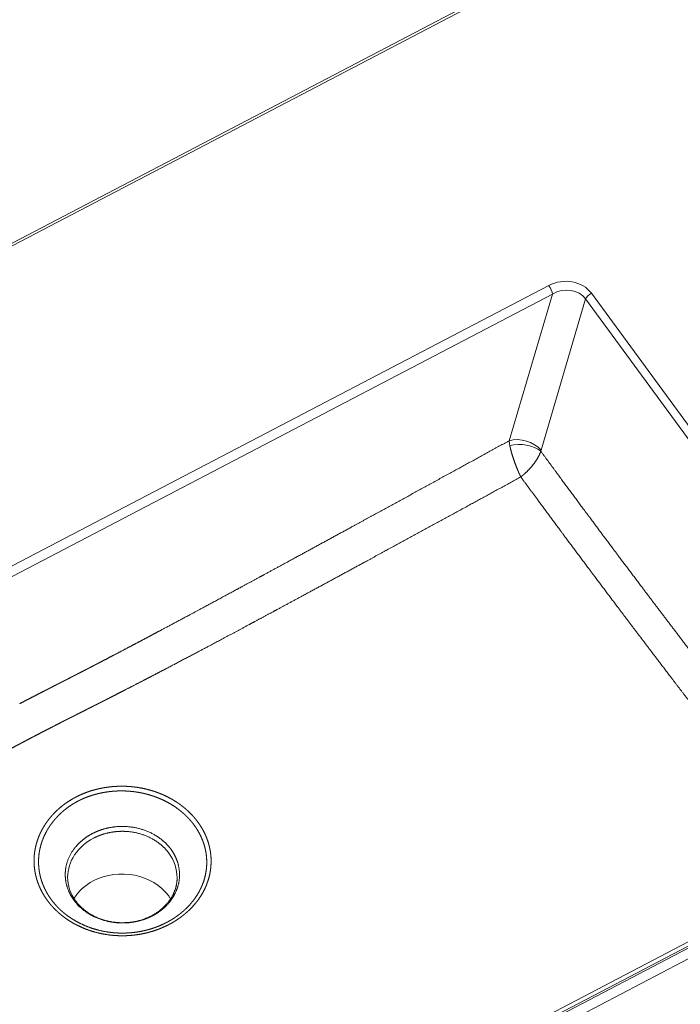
# Model space of a CAD drawing. Extents: x 0 to 420, y 0 to 297.
# Tile 11 of 14: x 298 to 329, y 193 to 239. Entities that reach past the tile are written whole.
import ezdxf
from ezdxf.enums import TextEntityAlignment as Align

# ---------------------------------------------------------------- set-up
doc = ezdxf.new("R2010")
doc.units = 0
doc.layers.get('0').update_dxf_attribs({"lineweight": 13})
doc.styles.get("Standard").update_dxf_attribs({"font": 'isocp.shx'})
doc.dimstyles.get("Standard").update_dxf_attribs({"dimtxt": 2.5, "dimasz": 2.5, "dimexe": 1.25, "dimexo": 0.625, "dimtad": 1, "dimcen": 2.5, "dimadec": 0, "dimazin": 0, "dimtfac": 1, "dimtmove": 0, "dimatfit": 0, "dimfxl": 0, "dimarcsym": 0})

# ---------------------------------------------------------------- blocks, each defined once
blk = doc.blocks.new('*D')
at = {"color": 7, "lineweight": 5, "ltscale": 0.164717}
blk.add_line((24.274, 237.695), (17.685, 237.695), dxfattribs=at)
at = {"color": 7, "lineweight": 5}
for p, q in [((19.685, 212.445), (19.685, 237.695)), ((126.454, 237.695), (240.098, 237.695)), ((238.098, 216.029), (238.098, 237.695)), ((126.454, 216.029), (240.098, 216.029)), ((168.095, 212.445), (17.685, 212.445)), ((24.742, 156.705), (24.742, 182.26)), ((224.165, 156.705), (224.165, 182.26)), ((24.742, 180.26), (224.165, 180.26)), ((72.954, 169.151), (175.954, 169.151)), ((62.454, 158.705), (12.587, 158.705)), ((14.587, 82.971), (14.587, 158.705)), ((126.454, 158.705), (246.328, 158.705)), ((126.454, 158.705), (233.639, 158.705)), ((224.967, 158.705), (258.458, 158.705)), ((244.328, 135.332), (244.328, 158.705)), ((256.458, 120.372), (256.458, 158.705)), ((55.341, 141.09), (80.496, 149.11)), ((78.745, 146.705), (233.639, 146.705)), ((305.614, 140.257), (282.28, 140.257)), ((357.114, 140.409), (305.614, 140.409)), ((126.454, 135.332), (246.328, 135.332)), ((307.614, 129.818), (329.36, 129.767)), ((289.102, 125.823), (289.102, 99.279)), ((299.444, 125.823), (299.444, 99.279)), ((54.637, 110.124), (76.299, 122.244)), ((80.156, 120.372), (258.458, 120.372)), ((304.444, 101.279), (284.102, 101.279)), ((62.454, 82.971), (12.587, 82.971)), ((114.345, 73.708), (134.562, 73.708)), ((129.562, 73.708), (222.967, 73.708))]:
    blk.add_line(p, q, dxfattribs=at)
at = {"color": 7, "lineweight": 5, "ltscale": 0.466342}
blk.add_line((175.954, 152.497), (175.954, 171.151), dxfattribs=at)
at = {"color": 7, "lineweight": 5, "ltscale": 0.3}
blk.add_line((231.639, 146.705), (231.639, 158.705), dxfattribs=at)
at = {"color": 7, "lineweight": 5, "ltscale": 0.260846}
for p, q in [((282.28, 131.823), (282.28, 142.257)), ((305.614, 131.823), (305.614, 142.257))]:
    blk.add_line(p, q, dxfattribs=at)
at = {"color": 7, "lineweight": 5, "ltscale": 0.264648}
for p, q in [((305.614, 131.823), (305.614, 142.409)), ((357.114, 131.823), (357.114, 142.409))]:
    blk.add_line(p, q, dxfattribs=at)
at = {"color": 7, "lineweight": 5, "ltscale": 0.055905}
blk.add_line((357.46, 131.336), (357.46, 133.572), dxfattribs=at)
at = {"color": 7, "lineweight": 5, "ltscale": 0.361736}
blk.add_line((365.843, 131.572), (351.373, 131.572), dxfattribs=at)
at = {"color": 7, "lineweight": 5, "ltscale": 0.435932}
blk.add_line((327.319, 112.335), (327.36, 129.772), dxfattribs=at)
at = {"color": 7, "lineweight": 5, "ltscale": 0.313314}
for p, q in [((119.345, 84.241), (119.345, 71.708)), ((129.562, 84.241), (129.562, 71.708))]:
    blk.add_line(p, q, dxfattribs=at)
at = {"color": 7, "lineweight": 5, "ltscale": 0.313313}
blk.add_line((129.562, 84.241), (129.562, 71.708), dxfattribs=at)
at = {"color": 7, "lineweight": 5, "ltscale": 0.266271}
blk.add_line((222.967, 82.359), (222.967, 71.708), dxfattribs=at)
at = {"color": 7, "lineweight": 5}
for points in [[(20.203, 235.764), (19.685, 237.695), (19.168, 235.764)], [(238.615, 235.764), (238.098, 237.695), (237.58, 235.764)], [(237.58, 217.961), (238.098, 216.029), (238.615, 217.961)], [(19.168, 214.377), (19.685, 212.445), (20.203, 214.377)], [(26.674, 180.777), (24.742, 180.26), (26.674, 179.742)], [(222.233, 179.742), (224.165, 180.26), (222.233, 180.777)], [(74.885, 169.668), (72.954, 169.151), (74.885, 168.633)], [(174.022, 168.633), (175.954, 169.151), (174.022, 169.668)], [(15.105, 156.773), (14.587, 158.705), (14.07, 156.773)], [(232.156, 156.773), (231.639, 158.705), (231.121, 156.773)], [(244.846, 156.773), (244.328, 158.705), (243.811, 156.773)], [(256.976, 156.773), (256.458, 158.705), (255.941, 156.773)], [(77.416, 148.671), (75.732, 147.591), (77.73, 147.685)], [(231.121, 148.637), (231.639, 146.705), (232.156, 148.637)], [(68.491, 144.739), (70.175, 145.819), (68.177, 145.726)], [(284.212, 140.774), (282.28, 140.257), (284.212, 139.739)], [(303.682, 139.739), (305.614, 140.257), (303.682, 140.774)], [(307.546, 140.927), (305.614, 140.409), (307.546, 139.891)], [(355.182, 139.891), (357.114, 140.409), (355.182, 140.927)], [(243.811, 137.264), (244.328, 135.332), (244.846, 137.264)], [(354.442, 131.055), (356.373, 131.572), (354.442, 132.09)], [(359.392, 132.09), (357.46, 131.572), (359.392, 131.055)], [(327.873, 127.839), (327.36, 129.772), (326.838, 127.841)], [(350.84, 122.211), (352.772, 122.728), (350.84, 123.246)], [(255.941, 122.304), (256.458, 120.372), (256.976, 122.304)], [(356.848, 122.348), (354.85, 122.418), (356.546, 121.358)], [(74.866, 120.849), (76.299, 122.244), (74.36, 121.752)], [(71.041, 119.895), (69.608, 118.5), (71.547, 118.992)], [(326.806, 114.268), (327.319, 112.335), (327.841, 114.265)], [(287.17, 100.761), (289.102, 101.279), (287.17, 101.796)], [(301.376, 101.796), (299.444, 101.279), (301.376, 100.761)], [(14.07, 84.903), (14.587, 82.971), (15.105, 84.903)], [(117.414, 73.19), (119.345, 73.708), (117.414, 74.226)], [(131.494, 74.226), (129.562, 73.708), (131.494, 73.19)], [(131.494, 74.226), (129.562, 73.708), (131.494, 73.19)], [(221.035, 73.19), (222.967, 73.708), (221.035, 74.226)]]:
    blk.add_lwpolyline(points, dxfattribs=at)
blk.add_arc((352.772, 115.621), 7.107, 32.6907, 149.4216, dxfattribs=at)
for s, rotation, p, p2 in [('151.5', 90, (17.685, 217.365), (17.685, 232.776)), ('130', 90, (236.098, 222.359), (236.098, 231.366)), ('72', 90, (229.639, 149.803), (229.639, 155.608)), ('140', 90, (242.328, 142.515), (242.328, 151.522)), ('35', 17.6842, (58.544, 144.21), (64.075, 145.973)), ('%%c', 17.6842, (54.733, 142.995), (57.592, 143.906)), ('140', 360, (289.444, 142.257), (298.45, 142.257)), ('310', 360, (326.86, 142.409), (335.867, 142.409)), ('230', 90, (254.458, 135.035), (254.458, 144.042)), ('7', 360, (363.241, 133.572), (365.843, 133.572)), ('%%d', 395.6973, (348.571, 124.556), (350.358, 125.84)), ('17', 395.6973, (344.207, 120.682), (348.921, 124.069)), ('460', 90, (12.587, 116.335), (12.587, 125.342)), ('105', 449.8657, (325.329, 116.555), (325.35, 125.561)), ('46', 29.2257, (57.152, 113.823), (62.217, 116.657)), ('%%c', 29.2257, (53.661, 111.87), (56.279, 113.335)), ('62', 360, (291.371, 103.279), (297.175, 103.279))]:
    blk.add_text(s, height=3, rotation=rotation, dxfattribs=at).set_placement(p, p2, align=Align.FIT)
for s, p, p2 in [('1210', (118.349, 182.26), (130.558, 182.26)), ('620', (119.95, 171.151), (128.957, 171.151)), ('60', (121.551, 75.708), (127.356, 75.708)), ('560', (171.761, 75.708), (180.768, 75.708))]:
    blk.add_text(s, height=3, dxfattribs=at).set_placement(p, p2, align=Align.FIT)
blk = doc.blocks.new('BLOCK155')
at = {"color": 7, "lineweight": 5}
for p, q in [((502.42, 261.83), (-502.18, -263.3)), ((503.36, 261.13), (-501.25, -264.01)), ((736.78, -60.37), (-264.43, -583.73)), ((-417.97, -354.95), (37.48, -116.87)), ((39.05, -120.48), (-416.4, -358.56)), ((39.05, -120.48), (20.88, -182.11)), ((53, -122.54), (34.26, -186.12)), ((203.12, -327.25), (53, -122.54)), ((205.56, -324.84), (55.44, -120.13)), ((-262.85, -587.45), (237.75, -325.77)), ((200.15, -338.24), (-256.68, -577.04)), ((201.55, -339.29), (-255.28, -578.1))]:
    blk.add_line(p, q, dxfattribs=at)
blk.add_arc((36.24, -186.69), 2.06, 164.0268, 175.2424, dxfattribs=at)
for centre, major_axis, ratio, start_param, end_param in [((44.06, -126.41), (13.2, 1.82), 0.843324, 0.427755, 1.97307), ((37.47, -118.48), (1.39, -2.66), 0.283718, 0.579806, 2.063336), ((44.05, -128.01), (9.85, 3.77), 0.851092, 0.215211, 1.760518), ((55.43, -121.73), (-2.42, -1.77), 0.453434, 4.388429, 5.662519), ((26.14, -188.81), (-9.59, 2.83), 0.684727, 3.932858, 5.47817), ((27.23, -190.12), (5.46, -10.69), 0.303793, 3.724921, 3.969049), ((26.06, -189.2), (9.96, -0.9), 0.548681, 0.668765, 2.136132), ((-141.66, -365.65), (23, -0.1), 0.844956, 2.129635, 3.141429), ((-141.62, -365.64), (22.96, -0.15), 0.845523, 0.001665, 0.561226), ((-141.74, -383.61), (23, -0.11), 0.844927, 0.55911, 2.129906), ((-141.44, -365.71), (23.21, -0.25), 0.818542, 3.146769, 3.69235), ((-141.74, -383.61), (23, -0.11), 0.844927, 2.129906, 2.654708), ((-141.74, -383.61), (-23, 0.11), 0.844927, 3.628484, 3.700703)]:
    blk.add_ellipse(centre, major_axis=major_axis, ratio=ratio, start_param=start_param, end_param=end_param, dxfattribs=at)
for points, degree, knots in [([(20.88, -182.11), (13.93, -185.93), (6.99, -189.74), (0.19, -193.46), (-14.33, -201.42), (-28.75, -209.31), (-36.27, -213.42), (-47.1, -219.33), (-57.77, -225.15), (-61.06, -226.95), (-65.73, -229.49), (-70.36, -232), (-71.72, -232.75), (-75.49, -234.8), (-79.23, -236.83), (-81.63, -238.13), (-88.96, -242.11), (-96.12, -245.98), (-100.91, -248.57), (-107.28, -252), (-113.43, -255.3), (-115.05, -256.17), (-117.41, -257.44), (-119.73, -258.68), (-120.49, -259.08), (-123.46, -260.67), (-126.35, -262.21), (-128.51, -263.36), (-132.78, -265.63), (-136.96, -267.84), (-139.09, -268.96), (-141.75, -270.37), (-144.36, -271.74), (-144.86, -271.99), (-145.99, -272.59), (-147.11, -273.17), (-147.71, -273.49), (-148.97, -274.15), (-150.24, -274.8), (-150.96, -275.18), (-152.63, -276.05), (-154.31, -276.92), (-155.27, -277.42), (-156.36, -277.98), (-157.45, -278.54), (-157.58, -278.61), (-157.99, -278.82), (-158.4, -279.03), (-158.66, -279.17), (-159.02, -279.35), (-159.37, -279.53), (-159.46, -279.58), (-159.91, -279.81), (-160.36, -280.04), (-160.71, -280.22), (-162.1, -280.94), (-163.5, -281.66), (-164.43, -282.13), (-165.56, -282.71), (-166.69, -283.28), (-166.73, -283.3), (-166.92, -283.4), (-167.1, -283.49), (-167.21, -283.55), (-167.4, -283.65), (-167.6, -283.75), (-167.65, -283.78), (-168.55, -284.23), (-169.46, -284.7), (-170.39, -285.17), (-171.58, -285.78), (-172.76, -286.39), (-173.24, -286.63), (-175.55, -287.81), (-177.85, -289), (-179.98, -290.09), (-182.24, -291.27), (-184.52, -292.46), (-184.59, -292.5), (-184.7, -292.55), (-184.8, -292.61)], 5, [0, 0, 0, 0, 0, 0, 58.951311, 58.951311, 58.951311, 123.733002, 123.733002, 123.733002, 152.795873, 152.795873, 152.795873, 165.189542, 165.189542, 165.189542, 186.818243, 186.818243, 186.818243, 232.951136, 232.951136, 232.951136, 249.610442, 249.610442, 249.610442, 257.554356, 257.554356, 257.554356, 281.350381, 281.350381, 281.350381, 305.573387, 305.573387, 305.573387, 312.608957, 312.608957, 312.608957, 319.291733, 319.291733, 319.291733, 328.183052, 328.183052, 328.183052, 339.852269, 339.852269, 339.852269, 341.519301, 341.519301, 341.519301, 344.853406, 344.853406, 344.853406, 345.964774, 345.964774, 345.964774, 350.410247, 350.410247, 350.410247, 363.1967, 363.1967, 363.1967, 363.796037, 363.796037, 363.796037, 365.554549, 365.554549, 365.554549, 366.13035, 366.13035, 366.13035, 376.21435, 376.21435, 376.21435, 379.423341, 379.423341, 379.423341, 402.128833, 402.128833, 402.128833, 403.245922, 403.245922, 403.245922, 403.245922, 403.245922, 403.245922]), ([(25.77, -197.33), (25.75, -197.3), (25.74, -197.27), (25.72, -197.24), (25.7, -197.18), (25.67, -197.12), (25.65, -197.1), (25.55, -196.89), (25.45, -196.68), (25.37, -196.5), (25.05, -195.81), (24.74, -195.11), (24.52, -194.59), (23.85, -192.97), (23.22, -191.3), (22.83, -190.17), (22.19, -188.24), (21.66, -186.35), (21.46, -185.58), (21.29, -184.83), (21.14, -184.11)], 5, [0, 0, 0, 0, 0, 0, 0.257066, 0.257066, 0.257066, 0.514132, 0.514132, 0.514132, 2.056484, 2.056484, 2.056484, 6.320549, 6.320549, 6.320549, 15.035882, 15.035882, 15.035882, 21.273429, 21.273429, 21.273429, 21.273429, 21.273429, 21.273429]), ([(25.77, -197.33), (25.79, -197.31), (25.82, -197.29), (25.85, -197.27), (25.91, -197.22), (25.96, -197.18), (25.99, -197.16), (26.18, -197), (26.38, -196.85), (26.54, -196.71), (26.93, -196.39), (27.31, -196.05), (27.53, -195.86), (29.43, -194.11), (31.16, -192.13), (32.52, -190.25), (33.6, -188.32), (34.18, -186.52)], 5, [0, 0, 0, 0, 0, 0, 0.266392, 0.266392, 0.266392, 0.532784, 0.532784, 0.532784, 2.131079, 2.131079, 2.131079, 4.290179, 4.290179, 4.290179, 21.127969, 21.127969, 21.127969, 21.127969, 21.127969, 21.127969]), ([(164.3, -356.98), (161.53, -353.48), (158.78, -349.98), (155.81, -346.2), (149.53, -338.22), (143.3, -330.26), (139.81, -325.8), (134.05, -318.41), (128.34, -311.07), (126.1, -308.18), (121.6, -302.39), (117.14, -296.62), (114.9, -293.72), (107.48, -284.1), (100.12, -274.5), (94.95, -267.75), (87.3, -257.7), (79.71, -247.67), (77.25, -244.41), (72.21, -237.74), (67.19, -231.05), (64.69, -227.71), (59.69, -221.03), (54.69, -214.32), (52.13, -210.86), (47.04, -204), (41.95, -197.1), (39.36, -193.58), (36.77, -190.06), (34.18, -186.52)], 5, [0, 0, 0, 0, 0, 0, 36.854546, 36.854546, 36.854546, 84.273556, 84.273556, 84.273556, 115.505239, 115.505239, 115.505239, 146.580246, 146.580246, 146.580246, 219.640195, 219.640195, 219.640195, 256.215351, 256.215351, 256.215351, 292.568712, 292.568712, 292.568712, 328.79345, 328.79345, 328.79345, 366.33807, 366.33807, 366.33807, 366.33807, 366.33807, 366.33807]), ([(25.77, -197.33), (18.85, -201.11), (11.94, -204.89), (5.21, -208.57), (-9.19, -216.44), (-23.51, -224.25), (-30.95, -228.3), (-41.68, -234.13), (-52.26, -239.88), (-55.53, -241.65), (-60.17, -244.16), (-64.76, -246.64), (-66.13, -247.38), (-69.88, -249.41), (-73.6, -251.42), (-75.99, -252.7), (-84.25, -257.15), (-92.28, -261.46), (-97.91, -264.47), (-105.01, -268.25), (-111.82, -271.85), (-113.41, -272.69), (-117.19, -274.69), (-120.87, -276.63), (-123.09, -277.79), (-127.45, -280.07), (-131.72, -282.29), (-133.91, -283.43), (-136.58, -284.81), (-139.18, -286.15), (-139.82, -286.47), (-140.87, -287.01), (-141.91, -287.55), (-142.58, -287.89), (-143.9, -288.57), (-145.23, -289.25), (-145.98, -289.63), (-147.55, -290.43), (-149.12, -291.23), (-149.88, -291.61), (-150.79, -292.07), (-151.69, -292.53), (-151.84, -292.6), (-152.14, -292.76), (-152.44, -292.91), (-152.59, -292.98), (-152.89, -293.14), (-153.2, -293.29), (-153.3, -293.34), (-154.18, -293.79), (-155.05, -294.23), (-155.77, -294.59), (-157.21, -295.32), (-158.68, -296.06), (-159.43, -296.44), (-160.24, -296.85), (-161.04, -297.25), (-161.1, -297.28), (-161.26, -297.36), (-161.42, -297.44), (-161.51, -297.49), (-161.71, -297.59), (-161.93, -297.7), (-162.06, -297.76), (-162.98, -298.23), (-163.93, -298.71), (-164.83, -299.17), (-166.17, -299.85), (-167.5, -300.52), (-167.75, -300.65), (-168.62, -301.09), (-169.49, -301.54), (-169.9, -301.75), (-171.81, -302.73), (-173.76, -303.73), (-175.31, -304.53), (-176.99, -305.41), (-178.69, -306.29), (-178.76, -306.33), (-178.87, -306.38), (-178.97, -306.44)], 5, [0, 0, 0, 0, 0, 0, 58.601972, 58.601972, 58.601972, 122.709339, 122.709339, 122.709339, 151.558962, 151.558962, 151.558962, 163.84674, 163.84674, 163.84674, 185.381512, 185.381512, 185.381512, 240.047879, 240.047879, 240.047879, 256.139453, 256.139453, 256.139453, 280.25367, 280.25367, 280.25367, 304.927811, 304.927811, 304.927811, 311.316581, 311.316581, 311.316581, 317.575433, 317.575433, 317.575433, 327.471104, 327.471104, 327.471104, 336.593302, 336.593302, 336.593302, 338.417755, 338.417755, 338.417755, 340.242207, 340.242207, 340.242207, 342.237246, 342.237246, 342.237246, 351.033883, 351.033883, 351.033883, 359.843355, 359.843355, 359.843355, 360.522923, 360.522923, 360.522923, 361.893718, 361.893718, 361.893718, 363.028475, 363.028475, 363.028475, 372.847058, 372.847058, 372.847058, 377.995693, 377.995693, 377.995693, 382.671155, 382.671155, 382.671155, 399.431524, 399.431524, 399.431524, 400.566684, 400.566684, 400.566684, 400.566684, 400.566684, 400.566684]), ([(152.29, -363.26), (149.56, -359.78), (146.84, -356.31), (144.17, -352.91), (138.02, -345.06), (131.91, -337.24), (128.51, -332.88), (122.87, -325.63), (117.27, -318.41), (114.99, -315.47), (111.62, -311.11), (108.27, -306.76), (107.13, -305.29), (104.85, -302.34), (102.58, -299.38), (101.49, -297.97), (95.3, -289.92), (89.15, -281.89), (84.14, -275.32), (76.73, -265.57), (69.37, -255.84), (66.87, -252.52), (62, -246.06), (57.13, -239.58), (54.67, -236.3), (49.8, -229.79), (44.93, -223.25), (42.42, -219.88), (37.62, -213.4), (32.81, -206.9), (30.51, -203.78), (28.14, -200.56), (25.77, -197.33)], 5, [0, 0, 0, 0, 0, 0, 36.508922, 36.508922, 36.508922, 82.801687, 82.801687, 82.801687, 113.766834, 113.766834, 113.766834, 129.643949, 129.643949, 129.643949, 145.667472, 145.667472, 145.667472, 216.712066, 216.712066, 216.712066, 251.909024, 251.909024, 251.909024, 287.193722, 287.193722, 287.193722, 322.423028, 322.423028, 322.423028, 356.699651, 356.699651, 356.699651, 356.699651, 356.699651, 356.699651]), ([(-383.24, -411.13), (-376.31, -407.68), (-369.39, -404.23), (-362.66, -400.87), (-348.09, -393.6), (-333.62, -386.36), (-326.03, -382.56), (-315.13, -377.09), (-304.38, -371.68), (-301.01, -369.98), (-292.79, -365.84), (-284.73, -361.76), (-279.91, -359.33), (-270.35, -354.47), (-261.14, -349.77), (-256.58, -347.44), (-251.28, -344.72), (-246.16, -342.07), (-245.37, -341.67), (-243.44, -340.67), (-241.54, -339.68), (-240.44, -339.11), (-236.93, -337.29), (-233.51, -335.51), (-231.19, -334.3), (-227.55, -332.39), (-223.98, -330.51), (-222.66, -329.81), (-221.11, -328.99), (-219.57, -328.18), (-219.49, -328.14), (-219.04, -327.9), (-218.59, -327.66), (-218.38, -327.54), (-217.89, -327.29), (-217.41, -327.03), (-217.22, -326.93), (-216.69, -326.65), (-216.15, -326.36), (-215.9, -326.22), (-213.67, -325.04), (-211.46, -323.86), (-209.46, -322.78), (-207.37, -321.66), (-205.33, -320.55), (-205.24, -320.51), (-204.98, -320.37), (-204.73, -320.23), (-204.56, -320.14), (-204.24, -319.97), (-203.93, -319.8), (-203.65, -319.65), (-203.33, -319.48), (-203.02, -319.31), (-202.85, -319.22), (-201.63, -318.56), (-200.4, -317.89), (-199.31, -317.3), (-198.16, -316.68), (-197.01, -316.06), (-196.96, -316.03), (-196.79, -315.94), (-196.62, -315.85), (-196.51, -315.79), (-196.23, -315.64), (-195.95, -315.48), (-195.86, -315.43), (-195.07, -315.01), (-194.26, -314.57), (-193.61, -314.22), (-192.79, -313.78), (-191.97, -313.34), (-191.8, -313.25), (-191.46, -313.06), (-191.12, -312.88), (-190.95, -312.79), (-190.6, -312.6), (-190.24, -312.41), (-190.12, -312.34), (-188, -311.21), (-185.9, -310.09), (-183.92, -309.04), (-181.79, -307.91), (-179.62, -306.78), (-179.56, -306.75), (-179.39, -306.66), (-179.22, -306.57), (-179.14, -306.53), (-179.06, -306.48), (-178.97, -306.44)], 5, [0, 0, 0, 0, 0, 0, 58.15643, 58.15643, 58.15643, 122.95435, 122.95435, 122.95435, 151.938067, 151.938067, 151.938067, 195.456885, 195.456885, 195.456885, 240.504726, 240.504726, 240.504726, 248.775466, 248.775466, 248.775466, 260.814641, 260.814641, 260.814641, 286.88749, 286.88749, 286.88749, 302.300373, 302.300373, 302.300373, 305.203907, 305.203907, 305.203907, 307.713575, 307.713575, 307.713575, 311.100299, 311.100299, 311.100299, 314.255339, 314.255339, 314.255339, 338.423085, 338.423085, 338.423085, 339.486212, 339.486212, 339.486212, 341.612464, 341.612464, 341.612464, 343.394698, 343.394698, 343.394698, 345.520931, 345.520931, 345.520931, 358.570412, 358.570412, 358.570412, 359.248146, 359.248146, 359.248146, 360.603614, 360.603614, 360.603614, 362.629207, 362.629207, 362.629207, 370.030611, 370.030611, 370.030611, 371.943871, 371.943871, 371.943871, 373.857132, 373.857132, 373.857132, 375.889951, 375.889951, 375.889951, 397.820604, 397.820604, 397.820604, 398.753571, 398.753571, 398.753571, 399.626415, 399.626415, 399.626415, 399.626415, 399.626415, 399.626415]), ([(-110.04, -342.19), (-110.85, -341.1), (-111.73, -340.04), (-112.7, -338.99), (-114.23, -337.49), (-115.99, -336.03), (-116.54, -335.6), (-117.66, -334.77), (-118.86, -333.95), (-119.45, -333.57), (-120.53, -332.91), (-121.67, -332.28), (-122.16, -332.02), (-123.33, -331.43), (-124.55, -330.87), (-125.26, -330.56), (-126.8, -329.94), (-128.41, -329.39), (-129.28, -329.12), (-130.45, -328.78), (-131.65, -328.49), (-131.94, -328.42), (-132.66, -328.26), (-133.38, -328.11), (-133.8, -328.03), (-135.21, -327.77), (-136.67, -327.57), (-137.71, -327.46), (-139.09, -327.35), (-140.48, -327.3), (-140.79, -327.29), (-141.27, -327.28), (-141.74, -327.28), (-141.9, -327.28), (-143.06, -327.28), (-144.22, -327.32), (-145.26, -327.38), (-146.49, -327.5), (-147.7, -327.66), (-147.85, -327.68), (-148.42, -327.76), (-148.98, -327.84), (-149.4, -327.91), (-150.02, -328.02), (-150.65, -328.15), (-150.84, -328.19), (-151.14, -328.25), (-151.43, -328.31), (-151.53, -328.34), (-151.72, -328.38), (-151.92, -328.43), (-152.02, -328.45), (-152.48, -328.56), (-152.94, -328.68), (-153.31, -328.78), (-153.91, -328.94), (-154.51, -329.12), (-154.73, -329.19), (-155.15, -329.32), (-155.57, -329.46), (-155.78, -329.53), (-156.79, -329.88), (-157.81, -330.27), (-158.66, -330.62), (-159.69, -331.09), (-160.76, -331.62), (-160.92, -331.7), (-161.09, -331.78), (-161.25, -331.87)], 5, [0, 0, 0, 0, 0, 0, 47.353011, 47.353011, 47.353011, 67.929609, 67.929609, 67.929609, 86.920629, 86.920629, 86.920629, 100.869084, 100.869084, 100.869084, 119.356302, 119.356302, 119.356302, 139.567925, 139.567925, 139.567925, 146.331646, 146.331646, 146.331646, 155.655466, 155.655466, 155.655466, 177.303627, 177.303627, 177.303627, 183.740238, 183.740238, 183.740238, 186.958552, 186.958552, 186.958552, 207.432831, 207.432831, 207.432831, 210.24507, 210.24507, 210.24507, 218.459346, 218.459346, 218.459346, 222.012234, 222.012234, 222.012234, 223.78868, 223.78868, 223.78868, 225.565127, 225.565127, 225.565127, 232.159304, 232.159304, 232.159304, 235.663104, 235.663104, 235.663104, 239.165544, 239.165544, 239.165544, 252.462998, 252.462998, 252.462998, 254.847113, 254.847113, 254.847113, 254.847113, 254.847113, 254.847113]), ([(-111.63, -343.43), (-112.24, -342.61), (-112.89, -341.81), (-113.59, -341.02), (-114.57, -340), (-115.66, -338.99), (-115.91, -338.77), (-116.67, -338.1), (-117.47, -337.45), (-118.01, -337.03), (-118.85, -336.41), (-119.73, -335.81), (-120.02, -335.62), (-120.74, -335.15), (-121.5, -334.7), (-121.96, -334.43), (-123.36, -333.65), (-124.86, -332.93), (-125.89, -332.47), (-127.75, -331.72), (-129.73, -331.08), (-130.59, -330.82), (-131.75, -330.51), (-132.92, -330.24), (-133.22, -330.18), (-133.92, -330.03), (-134.64, -329.9), (-135.06, -329.83), (-135.87, -329.7), (-136.7, -329.59), (-137.1, -329.54), (-138.1, -329.43), (-139.12, -329.35), (-139.72, -329.31), (-140.54, -329.27), (-141.36, -329.25), (-141.57, -329.25), (-141.99, -329.25), (-142.41, -329.25), (-142.62, -329.25), (-143.52, -329.27), (-144.44, -329.31), (-145.16, -329.35), (-146.18, -329.44), (-147.2, -329.56), (-147.5, -329.6), (-148.19, -329.69), (-148.89, -329.8), (-149.31, -329.87), (-149.99, -329.99), (-150.7, -330.14), (-150.96, -330.2), (-151.32, -330.28), (-151.68, -330.36), (-151.77, -330.38), (-152.22, -330.49), (-152.68, -330.61), (-153.07, -330.71), (-153.67, -330.88), (-154.27, -331.06), (-154.47, -331.13), (-154.88, -331.26), (-155.29, -331.4), (-155.48, -331.46), (-156.31, -331.75), (-157.16, -332.08), (-157.81, -332.35), (-158.72, -332.75), (-159.64, -333.2), (-159.86, -333.31), (-160.08, -333.43), (-160.32, -333.55)], 5, [0, 0, 0, 0, 0, 0, 37.417066, 37.417066, 37.417066, 48.507474, 48.507474, 48.507474, 69.517029, 69.517029, 69.517029, 79.326634, 79.326634, 79.326634, 93.641001, 93.641001, 93.641001, 122.03857, 122.03857, 122.03857, 142.773279, 142.773279, 142.773279, 149.738503, 149.738503, 149.738503, 159.260276, 159.260276, 159.260276, 168.16519, 168.16519, 168.16519, 181.050393, 181.050393, 181.050393, 185.548829, 185.548829, 185.548829, 190.047264, 190.047264, 190.047264, 204.847977, 204.847977, 204.847977, 210.523471, 210.523471, 210.523471, 219.009357, 219.009357, 219.009357, 224.116218, 224.116218, 224.116218, 225.806564, 225.806564, 225.806564, 232.734811, 232.734811, 232.734811, 236.262492, 236.262492, 236.262492, 239.813577, 239.813577, 239.813577, 250.624765, 250.624765, 250.624765, 254.138796, 254.138796, 254.138796, 254.138796, 254.138796, 254.138796]), ([(-173.22, -375.21), (-174.04, -374.09), (-174.79, -372.92), (-175.5, -371.69), (-176.56, -369.53), (-177.41, -367.16), (-177.72, -366.2), (-178.06, -364.88), (-178.33, -363.51), (-178.38, -363.18), (-178.49, -362.53), (-178.58, -361.87), (-178.62, -361.54), (-178.71, -360.55), (-178.77, -359.55), (-178.78, -358.89), (-178.77, -357.56), (-178.67, -356.21), (-178.6, -355.55), (-178.44, -354.38), (-178.22, -353.21), (-178.11, -352.72), (-177.73, -351.12), (-177.22, -349.52), (-176.8, -348.4), (-176.19, -347.04), (-175.49, -345.7), (-175.37, -345.47), (-175.18, -345.13), (-174.99, -344.79), (-174.93, -344.68), (-174.8, -344.46), (-174.67, -344.24), (-174.6, -344.13), (-174.1, -343.32), (-173.56, -342.51), (-173.05, -341.8), (-172.28, -340.8), (-171.46, -339.85), (-171.23, -339.59), (-170.75, -339.06), (-170.25, -338.53), (-169.97, -338.26), (-169.64, -337.92), (-169.29, -337.59), (-169.24, -337.54), (-169.13, -337.44), (-169.02, -337.34), (-168.97, -337.29), (-168.58, -336.93), (-168.18, -336.57), (-167.8, -336.25), (-167.25, -335.79), (-166.67, -335.34), (-166.51, -335.22), (-165.71, -334.61), (-164.87, -334.01), (-164.14, -333.53), (-163.13, -332.9), (-162.02, -332.28), (-161.77, -332.14), (-161.51, -332.01), (-161.25, -331.87)], 5, [0, 0, 0, 0, 0, 0, 48.574948, 48.574948, 48.574948, 79.809825, 79.809825, 79.809825, 89.394703, 89.394703, 89.394703, 98.812146, 98.812146, 98.812146, 117.054144, 117.054144, 117.054144, 134.413255, 134.413255, 134.413255, 147.255943, 147.255943, 147.255943, 176.030011, 176.030011, 176.030011, 181.951063, 181.951063, 181.951063, 184.919077, 184.919077, 184.919077, 187.887092, 187.887092, 187.887092, 206.883213, 206.883213, 206.883213, 214.09463, 214.09463, 214.09463, 221.774653, 221.774653, 221.774653, 223.163369, 223.163369, 223.163369, 224.616422, 224.616422, 224.616422, 233.228108, 233.228108, 233.228108, 236.626867, 236.626867, 236.626867, 249.861181, 249.861181, 249.861181, 253.668998, 253.668998, 253.668998, 253.668998, 253.668998, 253.668998]), ([(-171.62, -374.79), (-172.23, -373.95), (-172.8, -373.09), (-173.34, -372.19), (-174.01, -370.96), (-174.6, -369.65), (-174.74, -369.34), (-175.23, -368.16), (-175.67, -366.92), (-175.95, -365.98), (-176.28, -364.69), (-176.52, -363.34), (-176.57, -363.02), (-176.67, -362.38), (-176.74, -361.73), (-176.77, -361.41), (-176.88, -360.15), (-176.91, -358.85), (-176.88, -357.87), (-176.77, -356.39), (-176.55, -354.9), (-176.47, -354.41), (-176.31, -353.6), (-176.11, -352.79), (-176.03, -352.47), (-175.65, -351.08), (-175.17, -349.69), (-174.73, -348.6), (-174.13, -347.35), (-173.46, -346.14), (-173.38, -345.99), (-173.21, -345.7), (-173.04, -345.4), (-172.95, -345.26), (-172.56, -344.62), (-172.15, -343.98), (-171.81, -343.49), (-171.3, -342.79), (-170.75, -342.1), (-170.59, -341.9), (-170.33, -341.57), (-170.05, -341.25), (-169.94, -341.12), (-169.55, -340.67), (-169.14, -340.22), (-168.83, -339.9), (-168.45, -339.51), (-168.04, -339.11), (-167.96, -339.03), (-167.84, -338.92), (-167.72, -338.81), (-167.67, -338.76), (-167.57, -338.66), (-167.46, -338.56), (-167.41, -338.51), (-167.25, -338.37), (-167.08, -338.22), (-166.97, -338.12), (-166.7, -337.88), (-166.41, -337.63), (-166.23, -337.48), (-165.87, -337.19), (-165.5, -336.9), (-165.32, -336.75), (-164.66, -336.24), (-163.97, -335.75), (-163.45, -335.39), (-162.54, -334.81), (-161.55, -334.22), (-161.15, -333.99), (-160.74, -333.77), (-160.32, -333.55)], 5, [0, 0, 0, 0, 0, 0, 38.150839, 38.150839, 38.150839, 49.781213, 49.781213, 49.781213, 81.665679, 81.665679, 81.665679, 91.41882, 91.41882, 91.41882, 101.08614, 101.08614, 101.08614, 128.596637, 128.596637, 128.596637, 141.801165, 141.801165, 141.801165, 150.601597, 150.601597, 150.601597, 179.766822, 179.766822, 179.766822, 183.932764, 183.932764, 183.932764, 188.055922, 188.055922, 188.055922, 201.984178, 201.984178, 201.984178, 207.46265, 207.46265, 207.46265, 211.227241, 211.227241, 211.227241, 220.682163, 220.682163, 220.682163, 222.467493, 222.467493, 222.467493, 223.885009, 223.885009, 223.885009, 225.302525, 225.302525, 225.302525, 228.137555, 228.137555, 228.137555, 232.210064, 232.210064, 232.210064, 236.282572, 236.282572, 236.282572, 246.589451, 246.589451, 246.589451, 252.997512, 252.997512, 252.997512, 252.997512, 252.997512, 252.997512]), ([(-110.04, -342.19), (-109.21, -343.3), (-108.45, -344.46), (-107.74, -345.67), (-106.94, -347.27), (-106.24, -349), (-106.12, -349.31), (-105.68, -350.5), (-105.3, -351.75), (-105.05, -352.71), (-104.72, -354.3), (-104.51, -355.99), (-104.44, -356.63), (-104.36, -357.92), (-104.36, -359.25), (-104.38, -359.91), (-104.51, -362.01), (-104.86, -364.15), (-105.21, -365.63), (-105.83, -367.59), (-106.63, -369.51), (-106.84, -369.98), (-107.29, -370.92), (-107.78, -371.83), (-108.03, -372.28), (-109.13, -374.13), (-110.36, -375.84), (-111.36, -377.05), (-112.78, -378.59), (-114.28, -379.98), (-114.68, -380.33), (-115.29, -380.86), (-115.92, -381.37), (-116.14, -381.55), (-116.58, -381.89), (-117.02, -382.23), (-117.25, -382.39), (-118.16, -383.05), (-119.12, -383.68), (-119.87, -384.15), (-120.77, -384.68), (-121.73, -385.2), (-121.83, -385.25), (-121.94, -385.31), (-122.06, -385.37)], 5, [0, 0, 0, 0, 0, 0, 48.253126, 48.253126, 48.253126, 58.827671, 58.827671, 58.827671, 87.788307, 87.788307, 87.788307, 104.889663, 104.889663, 104.889663, 121.731538, 121.731538, 121.731538, 158.028422, 158.028422, 158.028422, 169.959759, 169.959759, 169.959759, 182.026009, 182.026009, 182.026009, 220.016027, 220.016027, 220.016027, 233.666701, 233.666701, 233.666701, 240.865054, 240.865054, 240.865054, 248.063407, 248.063407, 248.063407, 269.576431, 269.576431, 269.576431, 272.466494, 272.466494, 272.466494, 272.466494, 272.466494, 272.466494]), ([(-154.3, -347.2), (-156.83, -348.51), (-159.12, -350.17), (-161.11, -352.13), (-164.13, -356.31), (-165.58, -361.1), (-165.87, -363.44), (-165.69, -367.33), (-164.46, -371.04), (-163.8, -372.47), (-163, -373.83), (-162.05, -375.12)], 5, [0, 0, 0, 0, 0, 0, 26.645889, 26.645889, 26.645889, 50.493247, 50.493247, 50.493247, 66.266053, 66.266053, 66.266053, 66.266053, 66.266053, 66.266053]), ([(-121.24, -353.79), (-123.12, -351.23), (-125.54, -348.99), (-128.4, -347.17), (-133.93, -344.82), (-139.97, -344.04), (-142.6, -344), (-146.43, -344.39), (-150.09, -345.41), (-151.24, -345.8), (-152.54, -346.33), (-153.79, -346.94), (-153.97, -347.02), (-154.14, -347.11), (-154.3, -347.2)], 5, [0, 0, 0, 0, 0, 0, 31.335999, 31.335999, 31.335999, 54.994815, 54.994815, 54.994815, 66.185138, 66.185138, 66.185138, 67.976021, 67.976021, 67.976021, 67.976021, 67.976021, 67.976021]), ([(-122.11, -355.44), (-123.94, -352.94), (-126.32, -350.75), (-129.14, -348.98), (-134.6, -346.74), (-140.53, -346.07), (-143.1, -346.08), (-146.66, -346.52), (-150.03, -347.52), (-150.97, -347.84), (-152.1, -348.3), (-153.18, -348.82), (-153.38, -348.92), (-153.58, -349.02), (-153.78, -349.13)], 5, [0, 0, 0, 0, 0, 0, 31.67318, 31.67318, 31.67318, 55.5538, 55.5538, 55.5538, 65.016202, 65.016202, 65.016202, 67.167117, 67.167117, 67.167117, 67.167117, 67.167117, 67.167117]), ([(-111.63, -343.43), (-110.82, -344.52), (-110.08, -345.64), (-109.38, -346.83), (-108.6, -348.38), (-107.93, -350.08), (-107.81, -350.38), (-107.39, -351.54), (-107.03, -352.76), (-106.8, -353.7), (-106.54, -354.96), (-106.37, -356.3), (-106.34, -356.61), (-106.28, -357.23), (-106.24, -357.86), (-106.22, -358.18), (-106.2, -358.81), (-106.2, -359.45), (-106.2, -359.77), (-106.26, -361.8), (-106.54, -363.87), (-106.93, -365.65), (-107.66, -367.89), (-108.64, -370.06), (-108.86, -370.51), (-109.32, -371.42), (-109.82, -372.3), (-110.08, -372.73), (-110.9, -374.04), (-111.8, -375.27), (-112.43, -376.07), (-113.44, -377.23), (-114.49, -378.31), (-114.86, -378.67), (-115.43, -379.2), (-116.01, -379.72), (-116.21, -379.89), (-116.61, -380.24), (-117.02, -380.57), (-117.22, -380.74), (-117.72, -381.13), (-118.24, -381.52), (-118.54, -381.74), (-119.41, -382.36), (-120.33, -382.97), (-120.95, -383.35), (-121.67, -383.78), (-122.43, -384.19), (-122.5, -384.23), (-122.64, -384.31), (-122.79, -384.38), (-122.86, -384.42), (-122.93, -384.46), (-123, -384.49)], 5, [0, 0, 0, 0, 0, 0, 49.387945, 49.387945, 49.387945, 60.160088, 60.160088, 60.160088, 89.58085, 89.58085, 89.58085, 98.384279, 98.384279, 98.384279, 107.031487, 107.031487, 107.031487, 115.659211, 115.659211, 115.659211, 161.261809, 161.261809, 161.261809, 173.495474, 173.495474, 173.495474, 185.915937, 185.915937, 185.915937, 211.633217, 211.633217, 211.633217, 225.235753, 225.235753, 225.235753, 232.353282, 232.353282, 232.353282, 239.470811, 239.470811, 239.470811, 249.612107, 249.612107, 249.612107, 268.130623, 268.130623, 268.130623, 270.000303, 270.000303, 270.000303, 271.869984, 271.869984, 271.869984, 271.869984, 271.869984, 271.869984]), ([(-121.24, -353.79), (-119.72, -355.87), (-118.56, -358.15), (-117.81, -360.58), (-117.27, -365.13), (-118.22, -369.61), (-118.96, -371.57), (-120.86, -375.08), (-123.64, -378.08), (-125.12, -379.35), (-126.78, -380.5), (-128.57, -381.48), (-128.64, -381.52), (-128.74, -381.58), (-128.83, -381.63), (-128.89, -381.66), (-128.94, -381.69), (-128.99, -381.71)], 5, [0, 0, 0, 0, 0, 0, 25.45521, 25.45521, 25.45521, 46.515141, 46.515141, 46.515141, 65.147339, 65.147339, 65.147339, 65.63954, 65.63954, 65.63954, 66.189696, 66.189696, 66.189696, 66.189696, 66.189696, 66.189696]), ([(-129.34, -381.68), (-129.21, -381.62), (-128.95, -381.48), (-128.58, -381.27), (-128.2, -381.05), (-127.84, -380.83), (-127.47, -380.6), (-127.12, -380.37), (-126.77, -380.13), (-126.43, -379.88), (-126.09, -379.63), (-125.76, -379.37), (-125.43, -379.11), (-125.11, -378.85), (-124.8, -378.58), (-124.5, -378.3), (-124.2, -378.02), (-123.91, -377.74), (-123.63, -377.45), (-123.35, -377.15), (-123.08, -376.86), (-122.82, -376.56), (-122.57, -376.25), (-122.32, -375.94), (-122.08, -375.63), (-121.8, -375.25), (-121.48, -374.79), (-121.17, -374.31), (-120.91, -373.87), (-120.69, -373.47), (-120.48, -373.08), (-120.29, -372.7), (-120.12, -372.34), (-119.97, -372), (-119.82, -371.65), (-119.69, -371.3), (-119.56, -370.96), (-119.44, -370.61), (-119.33, -370.25), (-119.23, -369.9), (-119.14, -369.55), (-119.05, -369.19), (-118.97, -368.83), (-118.9, -368.47), (-118.84, -368.12), (-118.79, -367.76), (-118.75, -367.4), (-118.71, -367.05), (-118.69, -366.72), (-118.67, -366.4), (-118.66, -366.08), (-118.65, -365.87), (-118.65, -365.76)], 3, [0, 0, 0, 0, 0.437763, 0.870798, 1.301947, 1.731525, 2.159115, 2.58508, 3.008985, 3.431221, 3.851443, 4.269963, 4.686319, 5.100953, 5.513393, 5.924103, 6.332601, 6.739373, 7.144052, 7.547019, 7.947781, 8.346858, 8.743756, 9.139005, 9.532117, 9.923628, 10.563659, 11.198862, 11.650765, 12.100336, 12.547512, 12.992861, 13.369309, 13.744541, 14.118182, 14.490708, 14.861782, 15.231852, 15.600622, 15.968509, 16.335338, 16.70141, 17.066525, 17.431017, 17.794659, 18.157815, 18.520558, 18.882959, 19.201572, 19.520027, 19.838374, 20.156664, 20.156664, 20.156664, 20.156664]), ([(-173.22, -375.21), (-172.43, -376.3), (-171.57, -377.35), (-170.63, -378.39), (-169.36, -379.66), (-167.91, -380.9), (-167.65, -381.12), (-167.12, -381.56), (-166.57, -381.99), (-166.29, -382.19), (-165.48, -382.79), (-164.62, -383.39), (-164.04, -383.77), (-162.74, -384.58), (-161.32, -385.36), (-160.53, -385.76), (-159.22, -386.39), (-157.84, -386.98), (-157.31, -387.19), (-154.95, -388.09), (-152.43, -388.84), (-150.4, -389.31), (-147.66, -389.76), (-144.89, -390), (-144.25, -390.04), (-143.18, -390.09), (-142.12, -390.11), (-141.69, -390.11), (-139.39, -390.1), (-137.17, -389.93), (-135.41, -389.71), (-133.43, -389.36), (-131.55, -388.91), (-131.28, -388.85), (-130.73, -388.71), (-130.19, -388.56), (-129.93, -388.49), (-128.34, -388.03), (-126.8, -387.51), (-125.53, -387.02), (-124.07, -386.38), (-122.55, -385.63), (-122.39, -385.55), (-122.22, -385.46), (-122.06, -385.37)], 5, [0, 0, 0, 0, 0, 0, 46.648337, 46.648337, 46.648337, 56.620147, 56.620147, 56.620147, 66.451048, 66.451048, 66.451048, 84.753703, 84.753703, 84.753703, 105.625604, 105.625604, 105.625604, 118.360564, 118.360564, 118.360564, 161.513369, 161.513369, 161.513369, 174.55997, 174.55997, 174.55997, 183.301604, 183.301604, 183.301604, 222.206824, 222.206824, 222.206824, 228.926122, 228.926122, 228.926122, 235.669857, 235.669857, 235.669857, 269.294093, 269.294093, 269.294093, 273.39803, 273.39803, 273.39803, 273.39803, 273.39803, 273.39803]), ([(-171.62, -374.79), (-170.85, -375.85), (-170.02, -376.87), (-169.11, -377.89), (-167.86, -379.12), (-166.44, -380.33), (-166.18, -380.55), (-165.66, -380.97), (-165.12, -381.38), (-164.85, -381.59), (-164.3, -381.99), (-163.73, -382.38), (-163.45, -382.57), (-162.25, -383.37), (-160.93, -384.14), (-159.87, -384.71), (-158.25, -385.49), (-156.53, -386.19), (-156.01, -386.4), (-153.68, -387.25), (-151.19, -387.95), (-149.18, -388.38), (-146.7, -388.74), (-144.21, -388.91), (-143.8, -388.93), (-142.96, -388.97), (-142.13, -388.99), (-141.72, -388.99), (-140.09, -388.98), (-138.51, -388.89), (-137.35, -388.79), (-135.63, -388.57), (-133.99, -388.28), (-133.44, -388.18), (-132.63, -388), (-131.83, -387.81), (-131.56, -387.74), (-131.03, -387.61), (-130.5, -387.46), (-130.24, -387.39), (-129.04, -387.03), (-127.87, -386.64), (-126.96, -386.3), (-125.64, -385.77), (-124.28, -385.14), (-123.85, -384.93), (-123.43, -384.72), (-123, -384.49)], 5, [0, 0, 0, 0, 0, 0, 47.722509, 47.722509, 47.722509, 57.935474, 57.935474, 57.935474, 68.005365, 68.005365, 68.005365, 77.607219, 77.607219, 77.607219, 107.847462, 107.847462, 107.847462, 121.004628, 121.004628, 121.004628, 165.122995, 165.122995, 165.122995, 174.04734, 174.04734, 174.04734, 182.972257, 182.972257, 182.972257, 209.337709, 209.337709, 209.337709, 222.810438, 222.810438, 222.810438, 229.712035, 229.712035, 229.712035, 236.613632, 236.613632, 236.613632, 261.724284, 261.724284, 261.724284, 272.794497, 272.794497, 272.794497, 272.794497, 272.794497, 272.794497]), ([(-128.99, -381.71), (-129.21, -381.83), (-129.43, -381.94), (-129.65, -382.05), (-133.13, -383.71), (-136.98, -384.74), (-140.74, -385.1), (-147.23, -384.65), (-153.2, -382.45), (-155.56, -381.22), (-158.34, -379.25), (-160.63, -376.88), (-161.14, -376.31), (-161.61, -375.73), (-162.05, -375.12)], 5, [0, 0, 0, 0, 0, 0, 2.292074, 2.292074, 2.292074, 35.963528, 35.963528, 35.963528, 60.570095, 60.570095, 60.570095, 67.987273, 67.987273, 67.987273, 67.987273, 67.987273, 67.987273]), ([(-161.33, -375.43), (-161.17, -375.64), (-160.85, -376.06), (-160.34, -376.68), (-159.8, -377.27), (-159.23, -377.85), (-158.64, -378.41), (-158.01, -378.96), (-157.36, -379.48), (-156.69, -379.98), (-155.99, -380.46), (-155.26, -380.92), (-154.52, -381.36), (-153.75, -381.77), (-152.96, -382.15), (-152.15, -382.52), (-151.33, -382.85), (-150.49, -383.16), (-149.64, -383.43), (-148.77, -383.69), (-147.89, -383.91), (-147, -384.1), (-146.1, -384.26), (-145.19, -384.4), (-144.28, -384.5), (-143.37, -384.57), (-142.45, -384.62), (-141.52, -384.63), (-140.6, -384.61), (-139.68, -384.56), (-138.77, -384.48), (-137.86, -384.37), (-136.95, -384.23), (-136.06, -384.07), (-135.17, -383.87), (-134.29, -383.64), (-133.43, -383.38), (-132.58, -383.1), (-131.74, -382.79), (-130.92, -382.45), (-130.12, -382.08), (-129.6, -381.82), (-129.34, -381.68)], 3, [0, 0, 0, 0, 0.788652, 1.584925, 2.388971, 3.200853, 4.020335, 4.847616, 5.682609, 6.525184, 7.374967, 8.231957, 9.095911, 9.966557, 10.843428, 11.726346, 12.614948, 13.508845, 14.407513, 15.310628, 16.217735, 17.128364, 18.041963, 18.958094, 19.876245, 20.795895, 21.716495, 22.637536, 23.558486, 24.47881, 25.398015, 26.31554, 27.230872, 28.1435, 29.052992, 29.95879, 30.860419, 31.757418, 32.64946, 33.536004, 34.416644, 35.291, 35.291, 35.291, 35.291])]:
    blk.add_open_spline(points, degree=degree, knots=knots, dxfattribs=at)

msp = doc.modelspace()

# ---------------------------------------------------------------- block references
at = {"lineweight": 0, "xscale": 0.1111111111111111, "yscale": 0.1111111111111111, "zscale": 0.1111111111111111}
msp.add_blockref('BLOCK155', (318.3645, 239.6934), dxfattribs=at)

# ---------------------------------------------------------------- dimensions: what is measured, and where the dimension line sits
at = {"color": 0, "lineweight": 0}
for base, p1, p2, angle, text, middle, dimtype in [((24.7423, 180.2598), (224.1649, 154.7052), (24.7423, 154.7052), 180, '1210', (124.4536, 180.2598), 161), ((14.5872, 158.7052), (64.4536, 82.9712), (64.4536, 158.7052), 90, '460', (14.5872, 120.8382), 161), ((72.9536, 169.1506), (175.9536, 150.4969), (72.9536, 168.9267), 179.99905, '620', (124.4536, 169.1506), 160), ((129.5618, 73.708), (119.3455, 86.2406), (129.5618, 86.2406), 0, '60', (124.4536, 73.708), 161), ((357.1137, 140.4089), (305.6137, 129.8229), (357.1137, 129.8229), 0, '310', (331.3637, 140.4089), 161)]:
    dim = msp.add_linear_dim(base=base, p1=p1, p2=p2, angle=angle, text=text, dimstyle='Standard', override={"dimlfac": 6}, dxfattribs=at)
    dim.commit()
    dim.dimension.update_dxf_attribs({"geometry": '*D', "text_midpoint": middle, "dimtype": dimtype})
for base, p1, p2, angle, middle, dimtype in [((244.3284, 135.332), (124.4536, 158.7052), (124.4536, 135.332), 269.99857, (244.3284, 147.0186), 160), ((256.4583, 158.7052), (78.1563, 120.3719), (222.9666, 158.7052), 89.99952, (256.4583, 139.5386), 160), ((231.6385, 158.7052), (76.7453, 146.7052), (124.4536, 158.7052), 89.99952, (231.6385, 152.7052), 160), ((129.5618, 73.708), (222.9666, 84.3589), (129.5618, 86.2406), 179.99905, (176.2642, 73.708), 160), ((238.0977, 237.6954), (124.4536, 216.0288), (124.4536, 237.6954), 90, (238.0977, 226.8621), 161), ((19.6853, 212.4454), (26.2739, 237.6954), (170.0953, 212.4454), 269.99857, (19.6853, 225.0704), 160), ((282.2803, 140.2568), (305.6136, 129.8229), (282.2803, 129.8229), 180, (293.947, 140.2568), 161), ((299.4444, 101.2785), (289.1018, 127.8229), (299.4444, 127.8229), 0, (294.2731, 101.2785), 161), ((327.3191, 112.3347), (305.6137, 129.8229), (326.7976, 112.336), 269.86423, (327.3395, 121.0534), 160), ((357.4597, 131.5722), (356.3734, 129.5823), (357.4597, 129.336), 359.99809, (364.5417, 131.5722), 160)]:
    dim = msp.add_linear_dim(base=base, p1=p1, p2=p2, angle=angle, dimstyle='Standard', override={"dimlfac": 6}, dxfattribs=at)
    dim.commit()
    dim.dimension.update_dxf_attribs({"geometry": '*D', "text_midpoint": middle, "dimtype": dimtype})
for p1, p2, middle in [((76.299, 122.2435), (69.6083, 118.5003), (58.9156, 112.518)), ((75.7325, 147.5912), (70.1748, 145.8192), (60.0116, 142.5788))]:
    dim = msp.add_diameter_dim_2p(p1=p1, p2=p2, dimstyle='Standard', override={"dimlfac": 6}, dxfattribs=at)
    dim.commit()
    dim.dimension.update_dxf_attribs({"geometry": '*D', "text_midpoint": middle, "dimtype": 163})
dim = msp.add_angular_dim_2l(base=(354.1684, 122.5896), line1=((352.2523, 113.9221), (352.7718, 115.6215)), line2=((352.7717, 115.6212), (352.7717, 128.1333)), dimstyle='Standard', dxfattribs=at)
dim.commit()
dim.dimension.update_dxf_attribs({"geometry": '*D', "text_midpoint": (348.6248, 121.3929), "dimtype": 162})

doc.saveas('drawing.dxf')
